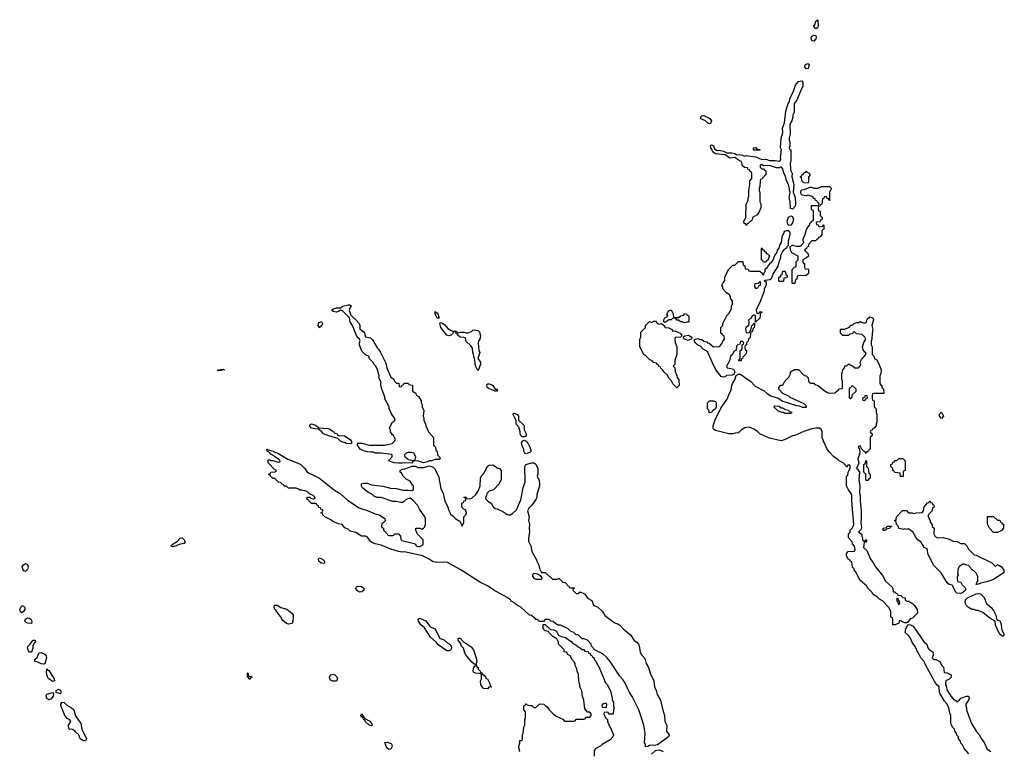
# Model space of a CAD drawing. Header units: inches. Extents: x 2347120 to 2490770, y 707513 to 877705.
# Tile 35 of 132: x 2436369 to 2446561, y 750281 to 757858. Entities that reach past the tile are written whole.
import ezdxf

# ---------------------------------------------------------------- set-up
doc = ezdxf.new("R2010")
doc.units = ezdxf.units.IN
doc.header["$MEASUREMENT"] = 0
doc.layers.add('C4735', color=7, linetype='Continuous')
doc.layers.add('C4745', color=7, linetype='Continuous')

msp = doc.modelspace()

# ---------------------------------------------------------------- linework, layer by layer
at = {"layer": 'C4735', "color": 5, "elevation": 40}
for points in [[(2440000, 754336), (2439986, 754350), (2439986, 754370), (2439950, 754386), (2439910, 754426), (2439888, 754492), (2439888, 754510), (2439895, 754535), (2439888, 754550), (2439864, 754570), (2439813, 754690), (2439789, 754730), (2439784, 754770), (2439710, 754842), (2439690, 754849), (2439670, 754836), (2439650, 754830), (2439614, 754834), (2439598, 754850), (2439617, 754863), (2439650, 754875), (2439690, 754875), (2439710, 754890), (2439770, 754905), (2439785, 754905), (2439798, 754898), (2439802, 754890), (2439794, 754886), (2439781, 754850), (2439798, 754798), (2439816, 754776), (2439850, 754750), (2439884, 754710), (2439891, 754690), (2439891, 754651), (2439927, 754627), (2439938, 754610), (2439950, 754574), (2440000, 754562)], [(2440000, 752454), (2439996, 752456), (2439970, 752498), (2439950, 752508), (2439908, 752508), (2439850, 752548), (2439830, 752549), (2439790, 752562), (2439770, 752582), (2439736, 752596), (2439706, 752630), (2439670, 752638), (2439610, 752662), (2439590, 752678), (2439528, 752708), (2439506, 752730), (2439502, 752742), (2439486, 752750), (2439502, 752758), (2439506, 752770), (2439502, 752782), (2439487, 752787), (2439482, 752802), (2439467, 752807), (2439462, 752822), (2439447, 752827), (2439442, 752842), (2439430, 752846), (2439390, 752846), (2439366, 752870), (2439362, 752882), (2439346, 752890), (2439346, 752910), (2439350, 752914), (2439372, 752912), (2439382, 752902), (2439410, 752894), (2439422, 752898), (2439426, 752910), (2439406, 752930), (2439368, 752948), (2439346, 752970), (2439290, 752986), (2439270, 752986), (2439256, 752996), (2439230, 753006), (2439150, 753006), (2439130, 753026), (2439107, 753027), (2439102, 753042), (2439087, 753047), (2439070, 753066), (2439047, 753067), (2439010, 753106), (2438990, 753106), (2438966, 753130), (2438962, 753142), (2438946, 753150), (2438962, 753158), (2438968, 753172), (2439010, 753174), (2439022, 753178), (2439026, 753190), (2439002, 753202), (2438945, 753265), (2438938, 753290), (2438943, 753297), (2438950, 753302), (2438970, 753292), (2438990, 753292), (2439046, 753274), (2439062, 753278), (2439066, 753290), (2439046, 753310), (2439009, 753329), (2439000, 753340), (2438970, 753358), (2438955, 753375), (2438929, 753389), (2438926, 753410), (2438934, 753410), (2438942, 753402), (2438994, 753390), (2439017, 753377), (2439042, 753370), (2439146, 753306), (2439242, 753270), (2439278, 753250), (2439322, 753210), (2439340, 753180), (2439361, 753161), (2439390, 753151), (2439472, 753110), (2439626, 752986), (2439685, 752950), (2439763, 752883), (2439882, 752802), (2439930, 752785), (2439950, 752782), (2440000, 752761)], [(2440000, 753379), (2439970, 753381), (2439930, 753393), (2439895, 753410), (2439866, 753450), (2439866, 753470), (2439870, 753472), (2439910, 753471), (2439990, 753451), (2440000, 753451)], [(2440000, 752952), (2439980, 752960), (2439944, 752984), (2439918, 753010), (2439906, 753030), (2439906, 753050), (2439930, 753058), (2439970, 753056), (2440000, 753045)], [(2440000, 750548), (2439987, 750550), (2439950, 750586), (2439942, 750602), (2439929, 750610), (2439926, 750626), (2439916, 750636), (2439910, 750635), (2439901, 750650), (2439908, 750670), (2439941, 750621), (2439992, 750592), (2440000, 750584)]]:
    msp.add_lwpolyline(points, dxfattribs=at)
for points in [[(2439470, 754668), (2439458, 754690), (2439462, 754710), (2439470, 754722), (2439492, 754732), (2439502, 754710), (2439498, 754690)], [(2438430, 754221), (2438422, 754222), (2438415, 754230), (2438477, 754237), (2438490, 754230)], [(2439790, 753464), (2439750, 753469), (2439737, 753477), (2439705, 753485), (2439690, 753494), (2439662, 753522), (2439570, 753547), (2439515, 753570), (2439490, 753598), (2439458, 753618), (2439430, 753619), (2439390, 753629), (2439368, 753652), (2439376, 753664), (2439390, 753671), (2439430, 753659), (2439470, 753631), (2439563, 753623), (2439578, 753618), (2439614, 753594), (2439630, 753576), (2439651, 753571), (2439658, 753558), (2439670, 753551), (2439730, 753547), (2439791, 753511), (2439805, 753490), (2439802, 753470)], [(2437950, 752398), (2437935, 752410), (2437957, 752430), (2438004, 752456), (2438030, 752487), (2438050, 752490), (2438073, 752470), (2438082, 752450), (2438070, 752433), (2438019, 752421), (2437990, 752407)], [(2439510, 752225), (2439490, 752230), (2439466, 752250), (2439461, 752270), (2439470, 752285), (2439505, 752270), (2439523, 752250), (2439525, 752230)], [(2436430, 752142), (2436409, 752150), (2436394, 752190), (2436407, 752213), (2436430, 752227), (2436450, 752217), (2436457, 752190), (2436450, 752165)], [(2439890, 751930), (2439870, 751938), (2439856, 751950), (2439847, 751970), (2439856, 751984), (2439869, 751991), (2439907, 751987), (2439931, 751970), (2439930, 751949), (2439910, 751933)], [(2436390, 751715), (2436374, 751734), (2436369, 751750), (2436390, 751792), (2436410, 751785), (2436421, 751770), (2436423, 751750), (2436410, 751729)], [(2439150, 751599), (2439130, 751606), (2439090, 751638), (2439081, 751650), (2439073, 751673), (2439050, 751696), (2439021, 751741), (2439009, 751750), (2439003, 751770), (2439007, 751793), (2439033, 751793), (2439072, 751770), (2439134, 751754), (2439187, 751710), (2439199, 751690), (2439200, 751670), (2439198, 751630), (2439190, 751606)], [(2436490, 751606), (2436450, 751608), (2436435, 751615), (2436422, 751630), (2436428, 751650), (2436450, 751663), (2436470, 751659), (2436485, 751650), (2436496, 751630)], [(2436470, 751309), (2436460, 751320), (2436449, 751350), (2436454, 751366), (2436478, 751390), (2436490, 751412), (2436510, 751432), (2436530, 751432), (2436534, 751410), (2436520, 751400), (2436505, 751375), (2436506, 751350), (2436490, 751309)], [(2436618, 751182), (2436590, 751185), (2436550, 751208), (2436526, 751210), (2436526, 751230), (2436549, 751251), (2436570, 751302), (2436590, 751305), (2436630, 751287), (2436643, 751270), (2436648, 751250), (2436630, 751186)], [(2436710, 751004), (2436670, 751030), (2436661, 751041), (2436647, 751090), (2436650, 751134), (2436661, 751121), (2436670, 751118), (2436710, 751059), (2436726, 751030), (2436730, 751009)], [(2438750, 751026), (2438742, 751042), (2438728, 751050), (2438726, 751090), (2438730, 751094), (2438738, 751058), (2438770, 751054), (2438774, 751050), (2438758, 751042)], [(2439610, 751006), (2439590, 751016), (2439581, 751030), (2439577, 751050), (2439587, 751073), (2439610, 751079), (2439632, 751072), (2439650, 751056), (2439659, 751030), (2439650, 751006)], [(2436670, 750815), (2436650, 750829), (2436643, 750857), (2436649, 750871), (2436711, 750891), (2436718, 750878), (2436715, 750850), (2436690, 750819)], [(2436790, 750875), (2436746, 750890), (2436748, 750910), (2436770, 750923), (2436790, 750914), (2436795, 750890)], [(2437050, 750389), (2437029, 750389), (2436995, 750410), (2436982, 750450), (2436950, 750478), (2436937, 750497), (2436910, 750509), (2436888, 750508), (2436878, 750518), (2436875, 750550), (2436898, 750590), (2436888, 750608), (2436860, 750620), (2436835, 750650), (2436796, 750756), (2436795, 750770), (2436810, 750791), (2436830, 750785), (2436857, 750757), (2436907, 750730), (2436928, 750710), (2436948, 750648), (2437002, 750570), (2437013, 750510), (2437061, 750410)]]:
    msp.add_lwpolyline(points, close=True, dxfattribs=at)
at = {"layer": 'C4745', "color": 5, "elevation": 40}
for points in [[(2444610, 757762), (2444587, 757790), (2444604, 757810), (2444610, 757842), (2444630, 757858), (2444633, 757787), (2444626, 757774)], [(2444590, 757637), (2444570, 757639), (2444562, 757670), (2444570, 757687), (2444590, 757699), (2444610, 757695), (2444614, 757674), (2444610, 757661)], [(2444510, 757349), (2444496, 757370), (2444501, 757390), (2444510, 757398), (2444530, 757404), (2444540, 757390), (2444535, 757365), (2444530, 757354)], [(2444370, 755897), (2444350, 755902), (2444347, 755907), (2444343, 755970), (2444333, 756010), (2444346, 756070), (2444337, 756090), (2444339, 756110), (2444327, 756150), (2444308, 756188), (2444297, 756237), (2444278, 756270), (2444270, 756314), (2444250, 756335), (2444230, 756325), (2444204, 756324), (2444130, 756348), (2444070, 756346), (2444050, 756358), (2444044, 756356), (2444034, 756350), (2444034, 756330), (2444050, 756314), (2444070, 756314), (2444078, 756298), (2444093, 756293), (2444094, 756250), (2444078, 756242), (2444073, 756227), (2444058, 756222), (2444054, 756210), (2444038, 756202), (2444034, 756190), (2444032, 756130), (2444022, 756110), (2444022, 756090), (2444032, 756068), (2444032, 755970), (2444042, 755950), (2444042, 755910), (2444020, 755860), (2444004, 755836), (2443954, 755810), (2443950, 755786), (2443910, 755746), (2443898, 755742), (2443890, 755728), (2443882, 755742), (2443867, 755747), (2443866, 755770), (2443876, 755784), (2443887, 755813), (2443888, 755948), (2443908, 755990), (2443909, 756010), (2443918, 756030), (2443918, 756090), (2443928, 756150), (2443928, 756190), (2443947, 756213), (2443947, 756267), (2443942, 756282), (2443930, 756286), (2443922, 756302), (2443906, 756310), (2443902, 756322), (2443870, 756326), (2443849, 756349), (2443848, 756370), (2443838, 756390), (2443798, 756410), (2443783, 756423), (2443770, 756429), (2443724, 756424), (2443708, 756430), (2443670, 756458), (2443569, 756470), (2443544, 756490), (2443535, 756515), (2443522, 756530), (2443518, 756550), (2443530, 756562), (2443550, 756552), (2443561, 756521), (2443590, 756502), (2443610, 756505), (2443655, 756495), (2443690, 756478), (2443739, 756479), (2443771, 756471), (2443790, 756458), (2443810, 756463), (2443850, 756455), (2443870, 756446), (2443890, 756451), (2443990, 756439), (2444050, 756411), (2444094, 756414), (2444130, 756401), (2444190, 756399), (2444230, 756391), (2444242, 756398), (2444249, 756410), (2444244, 756430), (2444253, 756510), (2444245, 756530), (2444251, 756630), (2444269, 756690), (2444265, 756735), (2444286, 756790), (2444301, 756910), (2444325, 756990), (2444339, 757010), (2444343, 757050), (2444374, 757106), (2444401, 757179), (2444430, 757219), (2444465, 757225), (2444475, 757210), (2444475, 757170), (2444450, 757119), (2444414, 757026), (2444386, 756990), (2444385, 756895), (2444372, 756870), (2444371, 756850), (2444361, 756810), (2444347, 756790), (2444341, 756770), (2444344, 756676), (2444334, 756634), (2444334, 756610), (2444342, 756590), (2444342, 756550), (2444334, 756530), (2444338, 756518), (2444352, 756510), (2444352, 756390), (2444346, 756374), (2444348, 756312), (2444350, 756294), (2444364, 756264), (2444363, 756230), (2444381, 756150), (2444377, 756070), (2444395, 756015), (2444400, 755950), (2444395, 755925)], [(2443510, 756778), (2443490, 756788), (2443469, 756809), (2443418, 756830), (2443418, 756850), (2443430, 756862), (2443450, 756865), (2443514, 756834), (2443531, 756810), (2443518, 756782)], [(2444030, 756506), (2443970, 756508), (2443966, 756510), (2443966, 756530), (2443990, 756534), (2443998, 756518), (2444030, 756514), (2444034, 756510)], [(2444530, 756166), (2444487, 756167), (2444466, 756190), (2444462, 756222), (2444448, 756230), (2444462, 756238), (2444467, 756253), (2444482, 756258), (2444490, 756274), (2444502, 756278), (2444510, 756294), (2444518, 756278), (2444533, 756273), (2444552, 756250), (2444534, 756230), (2444534, 756170)], [(2444747, 755987), (2444742, 756002), (2444727, 756007), (2444722, 756022), (2444710, 756026), (2444698, 756022), (2444693, 756007), (2444678, 756002), (2444673, 755947), (2444658, 755942), (2444653, 755927), (2444638, 755922), (2444634, 755910), (2444638, 755878), (2444654, 755870), (2444654, 755830), (2444674, 755810), (2444674, 755790), (2444658, 755782), (2444650, 755766), (2444618, 755762), (2444614, 755750), (2444618, 755738), (2444633, 755733), (2444638, 755718), (2444650, 755714), (2444682, 755718), (2444687, 755733), (2444694, 755730), (2444692, 755690), (2444678, 755682), (2444673, 755667), (2444672, 755630), (2444650, 755606), (2444638, 755602), (2444630, 755586), (2444618, 755582), (2444610, 755566), (2444570, 755566), (2444534, 755530), (2444534, 755510), (2444518, 755502), (2444513, 755487), (2444498, 755482), (2444494, 755470), (2444530, 755434), (2444534, 755410), (2444514, 755390), (2444474, 755370), (2444474, 755350), (2444478, 755338), (2444494, 755330), (2444494, 755290), (2444498, 755278), (2444530, 755274), (2444534, 755270), (2444534, 755230), (2444510, 755208), (2444430, 755206), (2444418, 755202), (2444414, 755170), (2444398, 755162), (2444394, 755130), (2444390, 755126), (2444370, 755126), (2444366, 755130), (2444366, 755270), (2444390, 755294), (2444402, 755298), (2444406, 755310), (2444406, 755350), (2444426, 755370), (2444426, 755410), (2444363, 755443), (2444348, 755470), (2444346, 755510), (2444370, 755522), (2444410, 755512), (2444447, 755513), (2444462, 755518), (2444466, 755530), (2444486, 755550), (2444478, 755570), (2444478, 755590), (2444496, 755624), (2444515, 755685), (2444530, 755714), (2444546, 755730), (2444550, 755754), (2444562, 755758), (2444570, 755774), (2444582, 755778), (2444586, 755790), (2444586, 755870), (2444582, 755882), (2444566, 755890), (2444566, 755930), (2444570, 755934), (2444630, 755934), (2444642, 755938), (2444646, 755950), (2444642, 755962), (2444627, 755967), (2444622, 755982), (2444607, 755987), (2444602, 756002), (2444587, 756007), (2444582, 756022), (2444530, 756039), (2444510, 756034), (2444470, 756039), (2444459, 756050), (2444455, 756070), (2444458, 756090), (2444464, 756096), (2444490, 756098), (2444550, 756122), (2444570, 756122), (2444590, 756114), (2444630, 756114), (2444670, 756132), (2444751, 756131), (2444772, 756110), (2444752, 756070), (2444753, 755987)], [(2444328, 755728), (2444316, 755750), (2444314, 755770), (2444328, 755812), (2444350, 755825), (2444370, 755821), (2444378, 755790), (2444370, 755754), (2444350, 755729)], [(2444010, 754814), (2444022, 754818), (2444030, 754834), (2444052, 754832), (2444050, 754826), (2444038, 754822), (2444030, 754766), (2444010, 754746), (2443998, 754742), (2443994, 754730), (2443986, 754726), (2443986, 754790), (2443978, 754798), (2443970, 754798), (2443950, 754786), (2443938, 754762), (2443912, 754750), (2443918, 754730), (2443912, 754688), (2443886, 754670), (2443883, 754657), (2443890, 754614), (2443922, 754618), (2443926, 754630), (2443938, 754642), (2443948, 754692), (2443962, 754698), (2443970, 754714), (2443974, 754714), (2443974, 754690), (2443972, 754670), (2443962, 754658), (2443950, 754626), (2443938, 754622), (2443933, 754607), (2443930, 754566), (2443914, 754550), (2443911, 754529), (2443894, 754510), (2443894, 754490), (2443878, 754482), (2443874, 754470), (2443878, 754438), (2443892, 754432), (2443894, 754410), (2443882, 754390), (2443856, 754364), (2443850, 754348), (2443838, 754342), (2443838, 754330), (2443830, 754322), (2443809, 754329), (2443826, 754350), (2443826, 754430), (2443842, 754438), (2443846, 754450), (2443846, 754490), (2443862, 754498), (2443866, 754510), (2443850, 754526), (2443830, 754526), (2443822, 754498), (2443802, 754490), (2443790, 754478), (2443784, 754436), (2443760, 754420), (2443746, 754390), (2443728, 754372), (2443716, 754324), (2443686, 754270), (2443691, 754251), (2443730, 754247), (2443759, 754239), (2443770, 754210), (2443766, 754194), (2443758, 754182), (2443743, 754177), (2443687, 754173), (2443670, 754158), (2443650, 754155), (2443630, 754162), (2443574, 754230), (2443569, 754250), (2443546, 754286), (2443493, 754413), (2443475, 754430), (2443445, 754445), (2443416, 754476), (2443390, 754487), (2443366, 754506), (2443349, 754531), (2443355, 754545), (2443390, 754556), (2443410, 754546), (2443430, 754545), (2443450, 754527), (2443481, 754521), (2443490, 754512), (2443507, 754507), (2443550, 754471), (2443608, 754472), (2443620, 754480), (2443636, 754504), (2443646, 754530), (2443666, 754550), (2443662, 754582), (2443647, 754587), (2443642, 754602), (2443626, 754610), (2443626, 754670), (2443646, 754690), (2443646, 754710), (2443656, 754724), (2443660, 754740), (2443690, 754794), (2443710, 754814), (2443736, 754864), (2443738, 754890), (2443747, 754913), (2443747, 754947), (2443728, 754970), (2443728, 754990), (2443718, 755010), (2443686, 755030), (2443646, 755070), (2443646, 755090), (2443638, 755110), (2443646, 755130), (2443667, 755153), (2443668, 755192), (2443706, 755270), (2443750, 755314), (2443770, 755314), (2443808, 755352), (2443850, 755354), (2443854, 755350), (2443858, 755318), (2443874, 755310), (2443878, 755278), (2443910, 755274), (2443918, 755258), (2443930, 755254), (2444030, 755254), (2444053, 755233), (2444058, 755218), (2444070, 755214), (2444078, 755242), (2444086, 755250), (2444087, 755273), (2444110, 755294), (2444122, 755318), (2444130, 755322), (2444141, 755339), (2444150, 755343), (2444170, 755371), (2444186, 755414), (2444209, 755450), (2444213, 755470), (2444230, 755492), (2444238, 755522), (2444255, 755550), (2444261, 755610), (2444282, 755658), (2444290, 755668), (2444310, 755676), (2444330, 755674), (2444340, 755650), (2444342, 755630), (2444325, 755565), (2444322, 755518), (2444310, 755506), (2444306, 755490), (2444276, 755470), (2444264, 755456), (2444246, 755414), (2444245, 755390), (2444239, 755370), (2444226, 755350), (2444216, 755304), (2444168, 755230), (2444146, 755174), (2444135, 755165), (2444084, 755156), (2444074, 755150), (2444090, 755145), (2444097, 755137), (2444095, 755110), (2444075, 755070), (2444074, 755046), (2444031, 754929), (2444008, 754890), (2443992, 754850), (2443998, 754818)], [(2444070, 755346), (2444062, 755362), (2444046, 755370), (2444046, 755490), (2444050, 755494), (2444058, 755478), (2444070, 755474), (2444078, 755458), (2444090, 755454), (2444098, 755438), (2444110, 755434), (2444131, 755411), (2444112, 755368), (2444098, 755362), (2444090, 755346)], [(2444230, 755146), (2444226, 755150), (2444228, 755188), (2444234, 755194), (2444246, 755194), (2444250, 755214), (2444262, 755218), (2444270, 755254), (2444290, 755254), (2444294, 755250), (2444298, 755218), (2444314, 755210), (2444314, 755190), (2444310, 755186), (2444278, 755182), (2444274, 755150), (2444270, 755146)], [(2444030, 755146), (2444010, 755126), (2443978, 755122), (2443974, 755110), (2443974, 755090), (2443990, 755074), (2444010, 755082), (2444020, 755100), (2444038, 755110), (2444038, 755138)], [(2440682, 754822), (2440690, 754822), (2440698, 754810), (2440710, 754766), (2440690, 754766), (2440669, 754810), (2440670, 754834)], [(2443150, 754774), (2443190, 754774), (2443208, 754792), (2443242, 754798), (2443250, 754814), (2443273, 754813), (2443278, 754798), (2443294, 754790), (2443294, 754730), (2443290, 754726), (2443270, 754726), (2443250, 754718), (2443227, 754727), (2443210, 754728), (2443190, 754746), (2443170, 754746), (2443162, 754762), (2443130, 754766), (2443112, 754748), (2443090, 754748), (2443050, 754722), (2443038, 754730), (2443038, 754750), (2443046, 754770), (2443063, 754777), (2443078, 754790), (2443069, 754809), (2443078, 754830), (2443090, 754842), (2443112, 754852), (2443134, 754810), (2443138, 754778)], [(2440910, 754614), (2440930, 754622), (2440970, 754622), (2440990, 754614), (2441010, 754614), (2441046, 754630), (2441058, 754642), (2441075, 754645), (2441110, 754639), (2441130, 754623), (2441138, 754582), (2441131, 754549), (2441118, 754530), (2441116, 754510), (2441122, 754430), (2441131, 754410), (2441112, 754350), (2441138, 754310), (2441138, 754290), (2441114, 754226), (2441110, 754226), (2441090, 754266), (2441084, 754290), (2441080, 754340), (2441069, 754370), (2441068, 754390), (2441058, 754410), (2441056, 754456), (2441040, 754480), (2440990, 754526), (2440982, 754562), (2440967, 754567), (2440929, 754569), (2440906, 754590), (2440902, 754602), (2440887, 754607), (2440882, 754622), (2440870, 754626), (2440858, 754622), (2440853, 754607), (2440834, 754590), (2440810, 754584), (2440790, 754589), (2440729, 754670), (2440718, 754710), (2440722, 754718), (2440730, 754722), (2440750, 754711), (2440770, 754696), (2440801, 754661), (2440830, 754642), (2440850, 754632), (2440892, 754632), (2440898, 754618)], [(2442985, 754705), (2443012, 754712), (2443035, 754695), (2443051, 754671), (2443090, 754667), (2443118, 754650), (2443130, 754632), (2443150, 754636), (2443190, 754619), (2443205, 754610), (2443222, 754590), (2443214, 754570), (2443154, 754566), (2443152, 754550), (2443153, 754513), (2443172, 754470), (2443171, 754390), (2443152, 754330), (2443152, 754288), (2443134, 754270), (2443152, 754252), (2443153, 754213), (2443172, 754172), (2443173, 754153), (2443192, 754128), (2443194, 754070), (2443170, 754046), (2443130, 754086), (2443116, 754116), (2443090, 754146), (2443075, 754175), (2443038, 754210), (2443028, 754228), (2443006, 754250), (2443002, 754262), (2442986, 754270), (2442982, 754282), (2442966, 754290), (2442962, 754302), (2442930, 754308), (2442920, 754320), (2442890, 754338), (2442850, 754378), (2442828, 754390), (2442788, 754470), (2442788, 754550), (2442798, 754570), (2442800, 754620), (2442846, 754670), (2442846, 754690), (2442888, 754732), (2442910, 754722), (2442930, 754734), (2442950, 754734), (2442972, 754712)], [(2445130, 753366), (2445122, 753382), (2445110, 753386), (2445086, 753410), (2445070, 753446), (2445050, 753438), (2445047, 753430), (2445062, 753410), (2445065, 753370), (2445044, 753310), (2445054, 753266), (2445031, 753210), (2445043, 753203), (2445063, 753170), (2445054, 753094), (2445064, 753030), (2445061, 752950), (2445068, 752930), (2445069, 752870), (2445079, 752779), (2445080, 752690), (2445075, 752650), (2445084, 752596), (2445080, 752580), (2445052, 752550), (2445085, 752530), (2445087, 752507), (2445094, 752490), (2445094, 752470), (2445105, 752465), (2445110, 752454), (2445122, 752458), (2445127, 752473), (2445134, 752470), (2445134, 752450), (2445130, 752446), (2445110, 752446), (2445103, 752390), (2445139, 752359), (2445175, 752270), (2445200, 752240), (2445228, 752190), (2445300, 752100), (2445330, 752042), (2445399, 751979), (2445406, 751966), (2445410, 751934), (2445430, 751934), (2445438, 751918), (2445454, 751910), (2445458, 751898), (2445490, 751894), (2445510, 751874), (2445534, 751870), (2445534, 751850), (2445550, 751834), (2445570, 751834), (2445610, 751812), (2445630, 751792), (2445658, 751750), (2445662, 751710), (2445610, 751661), (2445588, 751652), (2445563, 751617), (2445550, 751612), (2445530, 751611), (2445502, 751622), (2445484, 751636), (2445472, 751628), (2445470, 751609), (2445430, 751589), (2445406, 751590), (2445406, 751650), (2445402, 751662), (2445386, 751670), (2445386, 751730), (2445370, 751766), (2445300, 751840), (2445270, 751858), (2445250, 751878), (2445203, 751903), (2445188, 751928), (2445148, 751970), (2445135, 751995), (2445068, 752050), (2445022, 752142), (2445010, 752146), (2445006, 752170), (2444988, 752188), (2444982, 752242), (2444970, 752246), (2444962, 752262), (2444946, 752270), (2444928, 752308), (2444926, 752330), (2444946, 752350), (2445010, 752354), (2445018, 752370), (2445010, 752406), (2444988, 752428), (2444986, 752450), (2444948, 752490), (2444948, 752532), (2444966, 752550), (2444966, 752570), (2444990, 752594), (2445002, 752630), (2444981, 752870), (2444981, 752930), (2444975, 752950), (2444948, 752990), (2444928, 753030), (2444927, 753127), (2444930, 753134), (2444942, 753138), (2444946, 753170), (2444966, 753210), (2444966, 753230), (2444962, 753242), (2444950, 753246), (2444938, 753242), (2444933, 753227), (2444927, 753227), (2444922, 753242), (2444910, 753246), (2444902, 753262), (2444850, 753288), (2444840, 753300), (2444798, 753330), (2444750, 753378), (2444729, 753409), (2444688, 753492), (2444675, 753530), (2444675, 753590), (2444668, 753610), (2444648, 753628), (2444610, 753629), (2444570, 753622), (2444487, 753593), (2444394, 753550), (2444370, 753548), (2444294, 753510), (2444250, 753495), (2444130, 753524), (2444068, 753550), (2444029, 753570), (2444010, 753589), (2443974, 753614), (2443930, 753635), (2443910, 753638), (2443874, 753630), (2443842, 753610), (2443810, 753578), (2443776, 753576), (2443750, 753569), (2443710, 753569), (2443570, 753604), (2443554, 753614), (2443547, 753630), (2443547, 753653), (2443567, 753713), (2443627, 753833), (2443692, 753928), (2443708, 753972), (2443735, 754025), (2443740, 754070), (2443747, 754090), (2443773, 754127), (2443786, 754174), (2443810, 754185), (2443830, 754185), (2443840, 754180), (2443884, 754144), (2443933, 754113), (2443982, 754062), (2444074, 754014), (2444105, 753985), (2444143, 753963), (2444219, 753939), (2444270, 753908), (2444410, 753863), (2444439, 753859), (2444470, 753845), (2444510, 753845), (2444518, 753850), (2444490, 753878), (2444345, 753945), (2444330, 753958), (2444270, 753988), (2444226, 754030), (2444226, 754050), (2444248, 754072), (2444270, 754074), (2444290, 754114), (2444330, 754154), (2444348, 754190), (2444349, 754211), (2444390, 754234), (2444430, 754234), (2444490, 754174), (2444511, 754171), (2444532, 754150), (2444534, 754110), (2444550, 754094), (2444590, 754092), (2444598, 754078), (2444634, 754070), (2444697, 754017), (2444730, 753998), (2444750, 753991), (2444807, 753993), (2444830, 754014), (2444842, 754018), (2444850, 754034), (2444882, 754038), (2444886, 754050), (2444886, 754110), (2444878, 754130), (2444878, 754190), (2444887, 754213), (2444888, 754230), (2444907, 754253), (2444910, 754274), (2444930, 754274), (2444950, 754294), (2444964, 754284), (2444990, 754274), (2445013, 754253), (2445050, 754252), (2445060, 754260), (2445075, 754285), (2445069, 754310), (2445082, 754338), (2445126, 754390), (2445126, 754410), (2445116, 754416), (2445100, 754440), (2445094, 754470), (2445106, 754514), (2445128, 754550), (2445118, 754570), (2445090, 754598), (2445030, 754606), (2445010, 754626), (2444998, 754622), (2444990, 754606), (2444958, 754602), (2444950, 754586), (2444890, 754586), (2444866, 754610), (2444866, 754650), (2444870, 754654), (2444910, 754654), (2444936, 754664), (2444962, 754678), (2444970, 754694), (2444990, 754694), (2445006, 754710), (2445030, 754722), (2445050, 754722), (2445070, 754732), (2445110, 754714), (2445130, 754722), (2445143, 754757), (2445170, 754781), (2445195, 754775), (2445206, 754750), (2445191, 754690), (2445201, 754650), (2445192, 754610), (2445191, 754550), (2445182, 754530), (2445182, 754490), (2445192, 754468), (2445194, 754390), (2445214, 754370), (2445214, 754350), (2445237, 754337), (2445260, 754300), (2445285, 754230), (2445282, 754190), (2445272, 754170), (2445274, 754090), (2445278, 754078), (2445294, 754070), (2445294, 754050), (2445312, 754032), (2445314, 753990), (2445310, 753986), (2445210, 753986), (2445198, 753982), (2445194, 753970), (2445194, 753930), (2445198, 753918), (2445214, 753910), (2445214, 753850), (2445233, 753827), (2445234, 753790), (2445242, 753770), (2445242, 753690), (2445234, 753670), (2445234, 753650), (2445213, 753627), (2445198, 753622), (2445193, 753607), (2445178, 753602), (2445174, 753590), (2445178, 753578), (2445194, 753570), (2445194, 753550), (2445178, 753542), (2445174, 753530), (2445174, 753410), (2445158, 753402), (2445154, 753390), (2445138, 753382)], [(2443290, 754536), (2443270, 754541), (2443249, 754549), (2443238, 754570), (2443242, 754578), (2443255, 754585), (2443291, 754591), (2443325, 754570), (2443322, 754550), (2443310, 754545)], [(2441290, 754009), (2441278, 754018), (2441230, 754035), (2441209, 754049), (2441203, 754077), (2441215, 754085), (2441230, 754086), (2441250, 754081), (2441265, 754070), (2441290, 754032), (2441312, 754030), (2441310, 754009)], [(2444990, 754066), (2444978, 754062), (2444973, 754047), (2444958, 754042), (2444954, 754030), (2444954, 753950), (2444958, 753938), (2444970, 753934), (2444986, 753950), (2444987, 753973), (2445026, 754010), (2445026, 754030)], [(2443507, 753787), (2443506, 753810), (2443488, 753828), (2443488, 753890), (2443509, 753911), (2443550, 753912), (2443570, 753902), (2443578, 753890), (2443579, 753850), (2443571, 753829), (2443538, 753802), (2443530, 753789)], [(2445130, 753966), (2445118, 753962), (2445114, 753946), (2445098, 753942), (2445094, 753930), (2445098, 753918), (2445110, 753914), (2445122, 753918), (2445126, 753934), (2445142, 753938), (2445146, 753950), (2445142, 753962)], [(2444184, 753856), (2444174, 753850), (2444214, 753810), (2444253, 753793), (2444272, 753792), (2444290, 753782), (2444350, 753782), (2444366, 753790), (2444338, 753798), (2444330, 753812), (2444298, 753818), (2444270, 753833), (2444250, 753834), (2444230, 753852)], [(2441570, 753538), (2441558, 753550), (2441549, 753569), (2441549, 753590), (2441536, 753636), (2441509, 753670), (2441508, 753708), (2441478, 753770), (2441482, 753778), (2441490, 753782), (2441518, 753770), (2441531, 753750), (2441534, 753710), (2441590, 753654), (2441591, 753610), (2441611, 753570), (2441610, 753546), (2441590, 753538)], [(2445910, 753726), (2445889, 753750), (2445890, 753774), (2445910, 753794), (2445931, 753750)], [(2441610, 753362), (2441598, 753370), (2441588, 753390), (2441588, 753410), (2441570, 753446), (2441564, 753470), (2441570, 753494), (2441580, 753500), (2441590, 753502), (2441610, 753494), (2441630, 753472), (2441651, 753430), (2441665, 753390), (2441650, 753375), (2441630, 753369)], [(2440425, 753375), (2440390, 753374), (2440370, 753368), (2440352, 753350), (2440354, 753330), (2440377, 753317), (2440390, 753302), (2440450, 753294), (2440462, 753298), (2440468, 753330), (2440450, 753368)], [(2445130, 753086), (2445126, 753090), (2445126, 753150), (2445108, 753172), (2445108, 753250), (2445122, 753258), (2445126, 753290), (2445130, 753294), (2445134, 753290), (2445134, 753230), (2445152, 753212), (2445158, 753158), (2445174, 753150), (2445174, 753110), (2445158, 753102), (2445150, 753086)], [(2445510, 753126), (2445487, 753127), (2445482, 753162), (2445427, 753167), (2445422, 753182), (2445406, 753190), (2445406, 753210), (2445386, 753230), (2445386, 753250), (2445402, 753258), (2445407, 753273), (2445422, 753278), (2445430, 753294), (2445450, 753294), (2445470, 753314), (2445510, 753314), (2445534, 753290), (2445534, 753190), (2445518, 753182), (2445514, 753170), (2445514, 753130)], [(2445870, 752492), (2445930, 752496), (2445990, 752478), (2446030, 752458), (2446072, 752452), (2446110, 752434), (2446150, 752434), (2446174, 752410), (2446190, 752374), (2446250, 752314), (2446270, 752312), (2446432, 752232), (2446470, 752194), (2446490, 752214), (2446531, 752191), (2446555, 752155), (2446556, 752136), (2446550, 752124), (2446450, 752061), (2446390, 752039), (2446318, 752022), (2446294, 752010), (2446270, 752008), (2446286, 752050), (2446286, 752090), (2446270, 752126), (2446246, 752150), (2446223, 752163), (2446210, 752186), (2446190, 752206), (2446170, 752208), (2446150, 752218), (2446130, 752218), (2446114, 752210), (2446092, 752188), (2446082, 752170), (2446078, 752130), (2446082, 752110), (2446072, 752090), (2446073, 752073), (2446078, 752038), (2446111, 752031), (2446125, 752005), (2446158, 751970), (2446158, 751950), (2446130, 751925), (2446110, 751915), (2446070, 751918), (2446058, 751930), (2446022, 752002), (2445990, 752008), (2445970, 752026), (2445908, 752130), (2445829, 752210), (2445768, 752328), (2445766, 752370), (2445750, 752386), (2445728, 752390), (2445726, 752410), (2445710, 752426), (2445698, 752450), (2445670, 752469), (2445649, 752490), (2445615, 752555), (2445586, 752570), (2445570, 752586), (2445550, 752578), (2445530, 752586), (2445510, 752578), (2445466, 752590), (2445466, 752610), (2445446, 752630), (2445442, 752662), (2445426, 752670), (2445442, 752678), (2445446, 752710), (2445507, 752773), (2445547, 752773), (2445570, 752752), (2445608, 752752), (2445630, 752745), (2445650, 752752), (2445710, 752754), (2445726, 752770), (2445730, 752814), (2445767, 752853), (2445782, 752858), (2445787, 752873), (2445793, 752873), (2445798, 752858), (2445813, 752853), (2445818, 752838), (2445833, 752833), (2445834, 752810), (2445818, 752802), (2445814, 752770), (2445774, 752730), (2445774, 752710), (2445792, 752672), (2445793, 752653), (2445814, 752630), (2445814, 752610), (2445834, 752590), (2445833, 752533), (2445845, 752505)], [(2446450, 752548), (2446406, 752590), (2446387, 752633), (2446387, 752713), (2446450, 752714), (2446490, 752674), (2446513, 752673), (2446518, 752658), (2446533, 752653), (2446538, 752638), (2446553, 752633), (2446554, 752590), (2446532, 752568), (2446490, 752548)], [(2445330, 752566), (2445307, 752567), (2445307, 752593), (2445342, 752598), (2445350, 752614), (2445393, 752613), (2445393, 752607), (2445378, 752602), (2445373, 752587), (2445338, 752582)], [(2441690, 752121), (2441677, 752110), (2441677, 752090), (2441696, 752070), (2441716, 752064), (2441770, 752062), (2441778, 752070), (2441770, 752086), (2441734, 752114), (2441720, 752120)], [(2445450, 751866), (2445450, 751834), (2445454, 751834), (2445462, 751810), (2445470, 751802), (2445476, 751804), (2445478, 751810), (2445476, 751836), (2445466, 751846), (2445462, 751862)], [(2446550, 751469), (2446530, 751482), (2446504, 751510), (2446470, 751586), (2446468, 751630), (2446410, 751659), (2446338, 751718), (2446290, 751738), (2446270, 751738), (2446250, 751748), (2446226, 751750), (2446189, 751769), (2446168, 751790), (2446158, 751810), (2446155, 751830), (2446161, 751850), (2446181, 751870), (2446270, 751913), (2446290, 751916), (2446313, 751913), (2446352, 751872), (2446376, 751810), (2446426, 751770), (2446450, 751738), (2446474, 751690), (2446484, 751644), (2446510, 751636), (2446526, 751610), (2446535, 751535), (2446561, 751490)], [(2440790, 751322), (2440702, 751382), (2440681, 751410), (2440622, 751462), (2440560, 751560), (2440522, 751590), (2440498, 751630), (2440495, 751650), (2440510, 751659), (2440572, 751632), (2440610, 751579), (2440626, 751566), (2440668, 751548), (2440719, 751450), (2440757, 751437), (2440789, 751409), (2440814, 751394), (2440834, 751374), (2440839, 751350), (2440830, 751329), (2440810, 751322)], [(2441250, 750946), (2441230, 750948), (2441210, 750929), (2441170, 750930), (2441141, 750970), (2441138, 751010), (2441148, 751030), (2441149, 751050), (2441148, 751068), (2441142, 751082), (2441127, 751087), (2441086, 751090), (2441070, 751098), (2441062, 751110), (2441070, 751154), (2441082, 751158), (2441086, 751170), (2441082, 751182), (2441070, 751186), (2441050, 751204), (2440984, 751284), (2440972, 751310), (2440962, 751350), (2440942, 751370), (2440935, 751395), (2440908, 751430), (2440907, 751453), (2440930, 751452), (2440958, 751418), (2441042, 751362), (2441065, 751330), (2441095, 751250), (2441101, 751210), (2441094, 751190), (2441098, 751158), (2441114, 751150), (2441114, 751130), (2441134, 751110), (2441138, 751098), (2441150, 751094), (2441158, 751078), (2441170, 751074), (2441190, 751054), (2441194, 751034), (2441212, 751030), (2441232, 750990), (2441238, 750958), (2441254, 750950)], [(2442438, 750778), (2442402, 750770), (2442394, 750750), (2442398, 750738), (2442430, 750734), (2442442, 750738), (2442446, 750770)], [(2440190, 750299), (2440170, 750315), (2440150, 750372), (2440177, 750377), (2440218, 750358), (2440225, 750330), (2440210, 750302)]]:
    msp.add_lwpolyline(points, close=True, dxfattribs=at)
for points in [[(2440000, 754562), (2440002, 754562), (2440022, 754542), (2440070, 754458), (2440084, 754444), (2440105, 754410), (2440159, 754299), (2440171, 754250), (2440210, 754154), (2440237, 754137), (2440250, 754114), (2440270, 754094), (2440293, 754093), (2440298, 754058), (2440310, 754054), (2440322, 754058), (2440327, 754073), (2440342, 754078), (2440350, 754094), (2440390, 754094), (2440398, 754078), (2440430, 754074), (2440434, 754070), (2440434, 754010), (2440471, 753991), (2440474, 753970), (2440497, 753957), (2440525, 753910), (2440525, 753890), (2440536, 753870), (2440536, 753850), (2440551, 753810), (2440545, 753750), (2440552, 753730), (2440552, 753710), (2440571, 753670), (2440572, 753650), (2440602, 753590), (2440651, 753531), (2440653, 753453), (2440674, 753430), (2440678, 753398), (2440692, 753390), (2440694, 753350), (2440714, 753330), (2440722, 753310), (2440710, 753304), (2440670, 753302), (2440630, 753289), (2440610, 753289), (2440590, 753277), (2440550, 753269), (2440517, 753277), (2440490, 753289), (2440453, 753287), (2440438, 753282), (2440430, 753266), (2440350, 753269), (2440330, 753264), (2440290, 753264), (2440246, 753270), (2440186, 753290), (2440226, 753330), (2440226, 753350), (2440216, 753356), (2440110, 753369), (2440051, 753369), (2440030, 753378), (2440000, 753379)], [(2440000, 753451), (2440150, 753452), (2440226, 753470), (2440250, 753494), (2440258, 753510), (2440238, 753550), (2440223, 753563), (2440209, 753589), (2440207, 753607), (2440198, 753630), (2440228, 753690), (2440250, 753702), (2440255, 753710), (2440248, 753730), (2440216, 753776), (2440195, 753830), (2440194, 753850), (2440148, 753930), (2440147, 753953), (2440118, 754030), (2440108, 754070), (2440108, 754110), (2440088, 754150), (2440089, 754170), (2440074, 754230), (2440054, 754270), (2440034, 754290), (2440029, 754309), (2440000, 754336)], [(2440000, 753045), (2440010, 753041), (2440130, 753025), (2440206, 753006), (2440270, 753001), (2440336, 752984), (2440390, 752986), (2440438, 752982), (2440447, 752993), (2440446, 753030), (2440436, 753036), (2440410, 753078), (2440370, 753098), (2440338, 753130), (2440320, 753160), (2440308, 753170), (2440306, 753190), (2440330, 753202), (2440355, 753205), (2440430, 753234), (2440467, 753233), (2440490, 753221), (2440550, 753221), (2440610, 753237), (2440650, 753224), (2440664, 753210), (2440703, 753130), (2440730, 753002), (2440751, 752951), (2440771, 752870), (2440798, 752818), (2440810, 752774), (2440832, 752732), (2440857, 752717), (2440882, 752690), (2440924, 752664), (2440950, 752614), (2440966, 752650), (2440966, 752710), (2440990, 752734), (2440995, 752750), (2440982, 752782), (2440967, 752787), (2440946, 752810), (2440946, 752850), (2440962, 752858), (2440967, 752873), (2440982, 752878), (2440986, 752890), (2440982, 752902), (2440966, 752910), (2440970, 752914), (2440990, 752914), (2440998, 752898), (2441030, 752894), (2441050, 752902), (2441090, 752942), (2441117, 752983), (2441135, 753030), (2441138, 753110), (2441150, 753134), (2441170, 753154), (2441202, 753210), (2441208, 753230), (2441230, 753243), (2441266, 753246), (2441294, 753230), (2441310, 753214), (2441333, 753213), (2441352, 753190), (2441352, 753092), (2441330, 753048), (2441272, 752990), (2441230, 752975), (2441205, 752950), (2441202, 752930), (2441192, 752910), (2441193, 752893), (2441214, 752870), (2441251, 752851), (2441270, 752814), (2441290, 752794), (2441310, 752792), (2441370, 752765), (2441410, 752738), (2441430, 752731), (2441450, 752731), (2441470, 752742), (2441510, 752782), (2441555, 752885), (2441582, 753010), (2441602, 753070), (2441598, 753230), (2441608, 753250), (2441670, 753270), (2441690, 753267), (2441713, 753253), (2441731, 753210), (2441731, 753151), (2441726, 753130), (2441745, 753085), (2441751, 753050), (2441748, 753030), (2441721, 752939), (2441722, 752910), (2441713, 752887), (2441670, 752830), (2441640, 752800), (2441627, 752770), (2441644, 752710), (2441637, 752670), (2441647, 752630), (2441641, 752590), (2441647, 752550), (2441635, 752490), (2441636, 752456), (2441659, 752410), (2441671, 752351), (2441716, 752270), (2441724, 752244), (2441742, 752210), (2441750, 752174), (2441770, 752134), (2441812, 752132), (2441818, 752118), (2441830, 752114), (2441884, 752064), (2441930, 752062), (2441948, 752072), (2441954, 752070), (2441992, 752032), (2442014, 752030), (2442034, 752010), (2442038, 751998), (2442054, 751990), (2442058, 751978), (2442070, 751974), (2442110, 751974), (2442113, 751967), (2442098, 751962), (2442094, 751950), (2442130, 751914), (2442150, 751914), (2442170, 751932), (2442214, 751910), (2442230, 751894), (2442245, 751865), (2442290, 751842), (2442312, 751792), (2442350, 751778), (2442401, 751730), (2442427, 751687), (2442494, 751634), (2442530, 751611), (2442560, 751600), (2442584, 751584), (2442616, 751550), (2442690, 751487), (2442729, 751429), (2442756, 751410), (2442774, 751390), (2442782, 751370), (2442791, 751310), (2442803, 751283), (2442830, 751255), (2442845, 751230), (2442855, 751190), (2442877, 751150), (2442896, 751090), (2442933, 751010), (2442939, 750950), (2442959, 750910), (2442966, 750870), (2443002, 750810), (2443025, 750705), (2443045, 750650), (2443047, 750590), (2443067, 750547), (2443064, 750490), (2443091, 750450), (2443085, 750430), (2442970, 750347), (2442941, 750341), (2442896, 750344), (2442881, 750339), (2442870, 750329), (2442846, 750326), (2442846, 750350), (2442838, 750370), (2442842, 750470), (2442829, 750550), (2442778, 750710), (2442709, 750849), (2442682, 750890), (2442633, 750993), (2442610, 751028), (2442580, 751060), (2442482, 751210), (2442450, 751248), (2442406, 751290), (2442327, 751327), (2442288, 751368), (2442286, 751390), (2442246, 751430), (2442210, 751446), (2442190, 751446), (2442150, 751486), (2442130, 751486), (2442106, 751510), (2442070, 751526), (2442046, 751550), (2441967, 751587), (2441948, 751588), (2441920, 751600), (2441890, 751626), (2441867, 751627), (2441850, 751646), (2441810, 751646), (2441790, 751626), (2441750, 751626), (2441730, 751646), (2441710, 751646), (2441702, 751662), (2441690, 751666), (2441667, 751687), (2441646, 751690), (2441555, 751775), (2441510, 751798), (2441495, 751815), (2441456, 751836), (2441448, 751848), (2441414, 751874), (2441278, 751950), (2441210, 751995), (2441138, 752030), (2440930, 752164), (2440797, 752237), (2440770, 752241), (2440690, 752235), (2440650, 752242), (2440609, 752270), (2440530, 752309), (2440490, 752314), (2440352, 752348), (2440330, 752344), (2440291, 752349), (2440210, 752374), (2440110, 752414), (2440049, 752429), (2440020, 752440), (2440000, 752454)], [(2440000, 752761), (2440050, 752741), (2440090, 752731), (2440150, 752692), (2440152, 752668), (2440130, 752646), (2440118, 752642), (2440114, 752610), (2440118, 752598), (2440134, 752590), (2440134, 752570), (2440173, 752533), (2440178, 752518), (2440190, 752514), (2440230, 752514), (2440242, 752518), (2440250, 752534), (2440290, 752532), (2440312, 752510), (2440313, 752473), (2440324, 752464), (2440452, 752432), (2440465, 752425), (2440474, 752410), (2440490, 752402), (2440510, 752402), (2440542, 752418), (2440546, 752430), (2440546, 752470), (2440488, 752528), (2440468, 752570), (2440468, 752590), (2440510, 752592), (2440530, 752582), (2440550, 752592), (2440559, 752601), (2440569, 752630), (2440569, 752690), (2440562, 752710), (2440509, 752790), (2440488, 752830), (2440440, 752880), (2440410, 752902), (2440370, 752888), (2440350, 752868), (2440330, 752858), (2440310, 752858), (2440268, 752868), (2440230, 752869), (2440110, 752909), (2440066, 752910), (2440030, 752928), (2440010, 752948), (2440000, 752952)], [(2441542, 750278), (2441546, 750290), (2441538, 750298), (2441535, 750330), (2441546, 750366), (2441547, 750393), (2441570, 750394), (2441575, 750405), (2441575, 750450), (2441582, 750470), (2441589, 750531), (2441598, 750550), (2441598, 750610), (2441606, 750630), (2441606, 750690), (2441586, 750710), (2441587, 750753), (2441602, 750758), (2441610, 750774), (2441622, 750762), (2441650, 750754), (2441670, 750754), (2441690, 750734), (2441710, 750734), (2441748, 750772), (2441794, 750770), (2441812, 750752), (2441830, 750742), (2441851, 750711), (2441892, 750670), (2441930, 750642), (2441990, 750612), (2442010, 750592), (2442110, 750594), (2442122, 750598), (2442126, 750610), (2442133, 750613), (2442210, 750614), (2442222, 750618), (2442230, 750634), (2442270, 750634), (2442286, 750650), (2442286, 750670), (2442270, 750686), (2442247, 750687), (2442220, 750720), (2442209, 750809), (2442195, 750850), (2442188, 750908), (2442168, 750950), (2442168, 750970), (2442158, 751010), (2442155, 751075), (2442138, 751110), (2442136, 751136), (2442118, 751170), (2442118, 751190), (2442110, 751206), (2442090, 751226), (2442066, 751270), (2442043, 751283), (2442030, 751306), (2442006, 751310), (2442006, 751330), (2441946, 751390), (2441946, 751410), (2441930, 751446), (2441889, 751469), (2441846, 751510), (2441842, 751522), (2441809, 751529), (2441786, 751550), (2441787, 751593), (2441810, 751594), (2441862, 751542), (2441897, 751537), (2441924, 751524), (2441945, 751485), (2441974, 751470), (2442018, 751458), (2442077, 751417), (2442090, 751402), (2442125, 751385), (2442150, 751362), (2442174, 751350), (2442190, 751334), (2442210, 751334), (2442218, 751318), (2442253, 751313), (2442258, 751298), (2442273, 751293), (2442278, 751278), (2442293, 751273), (2442298, 751258), (2442314, 751250), (2442314, 751230), (2442332, 751212), (2442367, 751147), (2442407, 751050), (2442416, 751036), (2442430, 750992), (2442451, 750971), (2442486, 750906), (2442502, 750830), (2442502, 750810), (2442514, 750790), (2442514, 750750), (2442522, 750730), (2442514, 750710), (2442512, 750670), (2442510, 750666), (2442470, 750666), (2442462, 750682), (2442450, 750686), (2442418, 750682), (2442414, 750670), (2442430, 750634), (2442454, 750610), (2442454, 750590), (2442465, 750565), (2442467, 750550), (2442479, 750539), (2442517, 750450), (2442510, 750430), (2442482, 750398), (2442398, 750350), (2442384, 750336), (2442332, 750310), (2442314, 750290), (2442314, 750230)], [(2446195, 750255), (2446150, 750306), (2446128, 750348), (2446110, 750366), (2446107, 750387), (2446088, 750410), (2446086, 750430), (2446068, 750448), (2446067, 750467), (2446048, 750490), (2446046, 750510), (2446026, 750530), (2446016, 750556), (2446006, 750570), (2446008, 750650), (2445996, 750676), (2445988, 750730), (2445970, 750768), (2445941, 750801), (2445897, 750877), (2445891, 750891), (2445886, 750950), (2445867, 750967), (2445841, 751001), (2445742, 751182), (2445731, 751211), (2445696, 751250), (2445670, 751305), (2445659, 751319), (2445650, 751344), (2445630, 751377), (2445606, 751406), (2445590, 751453), (2445570, 751481), (2445535, 751510), (2445540, 751550), (2445567, 751593), (2445589, 751591), (2445616, 751576), (2445730, 751412), (2445758, 751390), (2445770, 751354), (2445780, 751340), (2445822, 751310), (2445824, 751276), (2445814, 751250), (2445833, 751233), (2445852, 751232), (2445894, 751210), (2445910, 751174), (2445932, 751152), (2445938, 751098), (2445970, 751092), (2446012, 751072), (2446012, 751050), (2445990, 751028), (2445954, 751010), (2445952, 750990), (2445952, 750970), (2445959, 750959), (2445971, 750910), (2446010, 750848), (2446030, 750825), (2446064, 750804), (2446070, 750792), (2446094, 750806), (2446110, 750832), (2446170, 750851), (2446191, 750850), (2446198, 750830), (2446191, 750810), (2446162, 750770), (2446162, 750750), (2446171, 750731), (2446171, 750710), (2446191, 750650), (2446223, 750570), (2446269, 750490), (2446297, 750457), (2446324, 750410), (2446353, 750373), (2446383, 750303), (2446420, 750280)], [(2440000, 750584), (2440012, 750572), (2440016, 750550), (2440010, 750546), (2440000, 750548)], [(2442910, 750251), (2442950, 750288), (2442990, 750295), (2443030, 750278)]]:
    msp.add_lwpolyline(points, dxfattribs=at)

doc.saveas('drawing.dxf')
